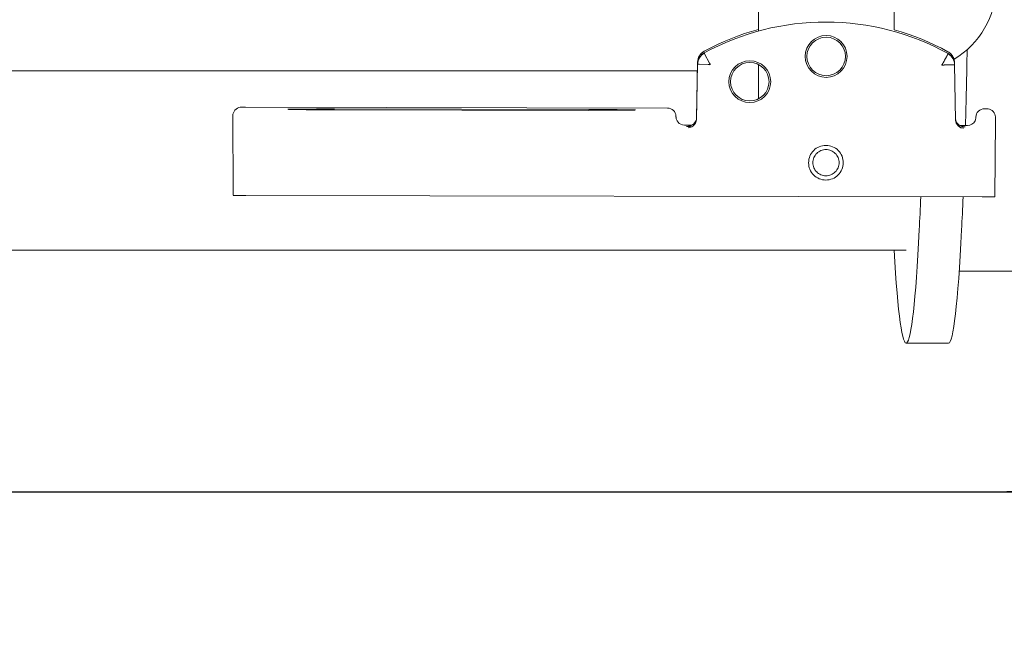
# Model space of a CAD drawing. Header units: millimetres. Extents: x 23192 to 177760, y -399809 to -79279.
# Tile 132 of 256: x 52083 to 52095, y -195415 to -195408. Entities that reach past the tile are written whole.
import ezdxf

# ---------------------------------------------------------------- set-up
doc = ezdxf.new("R2010")
doc.units = ezdxf.units.MM
doc.linetypes.add('HIDDEN2', pattern=[4.7625, 3.175, -1.5875])
doc.layers.get('0').update_dxf_attribs({"lineweight": 0})
doc.layers.add('!! 0_ Istn-sciany', color=3, linetype='Continuous', lineweight=30)
doc.layers.add('Dimension (ISO)', color=7, linetype='Continuous', lineweight=25)
doc.layers.add('!! 2_WYBURZENIA DO REMONTU', color=7, linetype='Continuous', lineweight=0, true_color=0x4d4d4d, plot=False)
doc.layers.add('!!_@ wypos sanit nd', color=7, linetype='Continuous', lineweight=0, plot=False)
doc.layers.add('Powierzchnia', color=140, linetype='Continuous', lineweight=5, plot=False)
doc.styles.add('Note Text (ISO)', font='tahoma.ttf')
doc.dimstyles.new('Default (ISO)', dxfattribs={"dimscale": 5, "dimtxt": 5, "dimasz": 5, "dimexe": 3.175, "dimexo": 0, "dimgap": 0.762, "dimtad": 1, "dimdec": 0, "dimrnd": 1e-08, "dimzin": 0, "dimtxsty": 'Note Text (ISO)', "dimcen": 0.09, "dimdle": 10, "dimclrd": 256, "dimclre": 256, "dimclrt": 256, "dimazin": 0, "dimtfac": 0.70104, "dimtmove": 0, "dimatfit": 3, "dimfxl": 1, "dimtolj": 1, "dimtzin": 0, "dimlwd": -1, "dimlwe": -1, "dimarcsym": 0})

# ---------------------------------------------------------------- blocks, each defined once
blk = doc.blocks.new('A$C351F644B')
blk.add_line((20, 0), (-20, 0))
blk.add_arc((20, 2.5), 2.5, 270, 0)
blk = doc.blocks.new('A$Cff2eaf8b')
for points in [[(-0.18941, 0.09963), (-0.19441, 0.09963)], [(-0.19567, 0.09113), (-0.20939, 0.09113)], [(-0.18941, 0.08863), (-0.04454, 0.08863), (-0.04035, 0.08853), (-0.03617, 0.08824), (-0.032, 0.08775), (-0.02786, 0.08707), (-0.02376, 0.08619), (-0.0197, 0.08513), (-0.0157, 0.08388), (-0.01176, 0.08244), (-0.00789, 0.08082), (-0.0041, 0.07902), (-0.0004, 0.07705), (0.0032, 0.0749), (0.0067, 0.0726), (0.01009, 0.07012), (0.01337, 0.0675)], [(-0.19839, 0.08237), (-0.11148, 0.08219)], [(-0.19594, 0.07411), (-0.19609, 0.07411), (-0.19639, 0.07411), (-0.19593, 0.07402), (-0.19578, 0.07396), (-0.19564, 0.07387), (-0.19551, 0.07376), (-0.1954, 0.07363), (-0.19532, 0.07349), (-0.19526, 0.07333), (-0.19523, 0.07317)], [(-0.16479, 0.06647), (-0.16466, 0.07302), (-0.16465, 0.07318), (-0.16461, 0.07333), (-0.16454, 0.07348), (-0.16445, 0.07361), (-0.16435, 0.07373), (-0.16422, 0.07383), (-0.16409, 0.07391), (-0.16394, 0.07396), (-0.16349, 0.07404), (-0.1638, 0.07405), (-0.16395, 0.07405)], [(-0.12195, 0.07209), (-0.15195, 0.07215)], [(-0.15195, 0.07205), (-0.12195, 0.07199)], [(-0.172, 0.07079), (-0.172, 0.06674)], [(0.16493, 0.0675), (-0.16477, 0.0675)], [(-0.172, 0.06279), (-0.172, -0.00182)]]:
    blk.add_lwpolyline(points)
for points in [[(-0.19989, 0.08236), (-0.19995, 0.07336, 0.009369), (-0.19994, 0.07293), (-0.19992, 0.07276), (-0.19986, 0.07259), (-0.19979, 0.07243), (-0.19968, 0.07229), (-0.19955, 0.07217), (-0.19941, 0.07208), (-0.19924, 0.07201), (-0.19908, 0.07197), (-0.19895, 0.07196), (-0.1988, 0.07196)], [(-0.16413, 0.07389), (-0.16324, 0.07389), (-0.16303, 0.07386), (-0.16283, 0.0738), (-0.16264, 0.07369), (-0.16249, 0.07354), (-0.16237, 0.07337), (-0.16228, 0.07317), (-0.16225, 0.07297, 0.002299), (-0.16224, 0.07285, 0.40455), (-0.16124, 0.07188), (-0.11145, 0.07178), (-0.11127, 0.07178), (-0.11111, 0.07178), (-0.111, 0.07178), (-0.11083, 0.07179), (-0.11065, 0.07183), (-0.11049, 0.0719), (-0.11033, 0.072), (-0.1102, 0.07212), (-0.11009, 0.07227), (-0.11001, 0.07243), (-0.10996, 0.07261), (-0.10995, 0.07279), (-0.10997, 0.08178), (-0.10998, 0.08217)], [(-0.19576, 0.07395), (-0.19665, 0.07395, 0.282591), (-0.19754, 0.0734), (-0.19758, 0.07331), (-0.19761, 0.0732), (-0.19763, 0.07311), (-0.19764, 0.07296, -0.415352), (-0.19865, 0.07196)], [(-0.19623, 0.07426), (-0.19588, 0.0742), (-0.19555, 0.07399), (-0.19533, 0.07367), (-0.19523, 0.07332), (-0.19513, 0.06676), (-0.19513, 0.0667, 0.265347), (-0.19435, 0.06544, 0.125711), (-0.17997, 0.06173, 0.125711), (-0.16558, 0.06538, 0.26954), (-0.1648, 0.06667), (-0.16467, 0.07322), (-0.16464, 0.07344), (-0.16456, 0.07365), (-0.16444, 0.07383), (-0.16428, 0.07399), (-0.1641, 0.0741), (-0.16389, 0.07417), (-0.16368, 0.0742)], [(-0.19513, 0.06651), (-0.19511, 0.06632), (-0.19509, 0.06622), (-0.19506, 0.06612), (-0.19503, 0.06602), (-0.19498, 0.06592), (-0.19493, 0.06582), (-0.19488, 0.06573), (-0.19482, 0.06564), (-0.19475, 0.06556), (-0.19468, 0.06548), (-0.1946, 0.06541), (-0.19452, 0.06535), (-0.19443, 0.06529), (-0.19434, 0.06524), (-0.19358, 0.06483), (-0.19281, 0.06445), (-0.19203, 0.0641), (-0.19125, 0.06376), (-0.19045, 0.06345), (-0.18964, 0.06316), (-0.18882, 0.06289), (-0.188, 0.06265), (-0.188, -0.01362, 0.414214)], [(-0.172, 0.0626), (-0.17117, 0.06284), (-0.17034, 0.0631), (-0.16952, 0.06339), (-0.16872, 0.0637), (-0.16792, 0.06404), (-0.16713, 0.06439), (-0.16635, 0.06477), (-0.16558, 0.06518), (-0.16557, 0.06518, 0.269546), (-0.16479, 0.06647)], [(-0.15993, -0.0325), (-0.17249, -0.0325, 0.405519), (-0.172, -0.032), (-0.172, -0.0313, 0.414214), (-0.1725, -0.0308), (-0.1875, -0.0308, 0.414214), (-0.188, -0.0313), (-0.188, -0.032, 0.405519), (-0.18751, -0.0325), (-0.19, -0.0325, -0.414214), (-0.2, -0.0225), (-0.2, 0.0575, -0.266001), (-0.19506, 0.06612)]]:
    blk.add_lwpolyline(points, format="xyb")
for points in [[(-0.17994, 0.08038), (-0.17974, 0.08037), (-0.17954, 0.08034), (-0.17935, 0.08029), (-0.17916, 0.08022), (-0.17897, 0.08013), (-0.1788, 0.08003), (-0.17864, 0.07991), (-0.17849, 0.07978), (-0.17836, 0.07963), (-0.17824, 0.07947), (-0.17814, 0.07929), (-0.17805, 0.07911), (-0.17798, 0.07892), (-0.17793, 0.07873), (-0.17791, 0.07853), (-0.1779, 0.07833), (-0.17791, 0.07813), (-0.17794, 0.07793), (-0.17799, 0.07773), (-0.17805, 0.07754), (-0.17814, 0.07736), (-0.17824, 0.07719), (-0.17836, 0.07703), (-0.1785, 0.07688), (-0.17865, 0.07675), (-0.17881, 0.07663), (-0.17898, 0.07652), (-0.17916, 0.07644), (-0.17935, 0.07637), (-0.17955, 0.07632), (-0.17975, 0.07629), (-0.17995, 0.07628), (-0.18015, 0.07629), (-0.18035, 0.07632), (-0.18054, 0.07637), (-0.18073, 0.07644), (-0.18091, 0.07653), (-0.18109, 0.07663), (-0.18125, 0.07675), (-0.18139, 0.07689), (-0.18153, 0.07704), (-0.18165, 0.0772), (-0.18175, 0.07737), (-0.18184, 0.07755), (-0.1819, 0.07774), (-0.18195, 0.07794), (-0.18198, 0.07813), (-0.18199, 0.07834), (-0.18198, 0.07854), (-0.18195, 0.07873), (-0.1819, 0.07893), (-0.18183, 0.07912), (-0.18175, 0.0793), (-0.18164, 0.07947), (-0.18152, 0.07963), (-0.18139, 0.07978), (-0.18124, 0.07992), (-0.18108, 0.08004), (-0.18091, 0.08014), (-0.18072, 0.08022), (-0.18053, 0.08029), (-0.18034, 0.08034), (-0.18014, 0.08037)], [(-0.17994, 0.07987), (-0.17979, 0.07987), (-0.17964, 0.07984), (-0.17949, 0.07981), (-0.17935, 0.07976), (-0.17921, 0.07969), (-0.17908, 0.07961), (-0.17896, 0.07952), (-0.17885, 0.07942), (-0.17874, 0.07931), (-0.17865, 0.07918), (-0.17858, 0.07905), (-0.17851, 0.07892), (-0.17846, 0.07877), (-0.17842, 0.07862), (-0.1784, 0.07847), (-0.17839, 0.07832), (-0.1784, 0.07817), (-0.17842, 0.07802), (-0.17846, 0.07787), (-0.17851, 0.07773), (-0.17858, 0.07759), (-0.17866, 0.07746), (-0.17875, 0.07734), (-0.17885, 0.07723), (-0.17896, 0.07712), (-0.17909, 0.07703), (-0.17922, 0.07696), (-0.17935, 0.07689), (-0.1795, 0.07684), (-0.17964, 0.0768), (-0.1798, 0.07678), (-0.17995, 0.07677), (-0.1801, 0.07678), (-0.18025, 0.07681), (-0.1804, 0.07684), (-0.18054, 0.07689), (-0.18068, 0.07696), (-0.18081, 0.07704), (-0.18093, 0.07713), (-0.18104, 0.07723), (-0.18114, 0.07734), (-0.18123, 0.07747), (-0.18131, 0.0776), (-0.18138, 0.07773), (-0.18143, 0.07788), (-0.18146, 0.07803), (-0.18149, 0.07818), (-0.18149, 0.07833), (-0.18149, 0.07848), (-0.18146, 0.07863), (-0.18143, 0.07878), (-0.18137, 0.07892), (-0.18131, 0.07906), (-0.18123, 0.07919), (-0.18114, 0.07931), (-0.18104, 0.07942), (-0.18092, 0.07952), (-0.1808, 0.07962), (-0.18067, 0.07969), (-0.18053, 0.07976), (-0.18039, 0.07981), (-0.18024, 0.07985), (-0.18009, 0.07987)]]:
    blk.add_lwpolyline(points, close=True)
for points in [[(-0.19436, 0.06548), (-0.19435, 0.06548), (-0.19435, 0.06548), (-0.19435, 0.06548), (-0.19435, 0.06548), (-0.19435, 0.06548), (-0.19435, 0.06548), (-0.19435, 0.06548), (-0.19435, 0.06548), (-0.19435, 0.06548), (-0.19435, 0.06548), (-0.19435, 0.06548), (-0.19435, 0.06548), (-0.19435, 0.06548), (-0.19435, 0.06548), (-0.19435, 0.06548), (-0.19435, 0.06548), (-0.19435, 0.06548), (-0.19435, 0.06548), (-0.19435, 0.06549), (-0.19435, 0.06549), (-0.19435, 0.06549), (-0.19435, 0.06549), (-0.19435, 0.06549), (-0.19435, 0.06549), (-0.19435, 0.0655), (-0.19435, 0.0655), (-0.19434, 0.0655), (-0.19434, 0.06551), (-0.19434, 0.06551), (-0.19434, 0.06552), (-0.19433, 0.06552), (-0.19433, 0.06553), (-0.19433, 0.06553), (-0.19433, 0.06554), (-0.19432, 0.06554), (-0.19432, 0.06555), (-0.19432, 0.06555), (-0.19432, 0.06556), (-0.19431, 0.06556), (-0.19431, 0.06557), (-0.19431, 0.06558), (-0.1943, 0.06558), (-0.1943, 0.06559), (-0.19429, 0.0656), (-0.19429, 0.06561), (-0.19429, 0.06561), (-0.19428, 0.06562), (-0.19428, 0.06563), (-0.19427, 0.06564), (-0.19427, 0.06565), (-0.19426, 0.06566), (-0.19426, 0.06566), (-0.19425, 0.06567), (-0.19425, 0.06568), (-0.19424, 0.06569), (-0.19424, 0.0657), (-0.19423, 0.06571), (-0.19423, 0.06572), (-0.19422, 0.06573), (-0.19422, 0.06574), (-0.19421, 0.06575), (-0.1942, 0.06576), (-0.1942, 0.06578), (-0.19419, 0.06579), (-0.19419, 0.0658), (-0.19418, 0.06581), (-0.19417, 0.06582), (-0.19417, 0.06583), (-0.19416, 0.06585), (-0.19415, 0.06586), (-0.19414, 0.06588), (-0.19413, 0.06591), (-0.19411, 0.06594), (-0.1941, 0.06596), (-0.19408, 0.06599), (-0.19407, 0.06602), (-0.19405, 0.06605), (-0.19395, 0.06623), (-0.19393, 0.06626), (-0.1939, 0.06633), (-0.19388, 0.06636), (-0.19386, 0.0664), (-0.19384, 0.06643), (-0.19382, 0.06646), (-0.1938, 0.0665), (-0.19378, 0.06653), (-0.19377, 0.06657), (-0.19376, 0.06659), (-0.19375, 0.0666), (-0.19375, 0.0666), (-0.19374, 0.06662), (-0.19373, 0.06663), (-0.19372, 0.06664), (-0.19372, 0.06665), (-0.19371, 0.06666), (-0.19371, 0.06667), (-0.19371, 0.06667), (-0.1937, 0.06668), (-0.1937, 0.06668), (-0.1937, 0.06668), (-0.1937, 0.06669), (-0.1937, 0.06669), (-0.1937, 0.0667), (-0.19369, 0.06671), (-0.19369, 0.06671), (-0.19369, 0.06672), (-0.19368, 0.06672), (-0.19368, 0.06672), (-0.19368, 0.06673), (-0.19367, 0.06673), (-0.19367, 0.06674), (-0.19367, 0.06674), (-0.19366, 0.06674), (-0.19365, 0.06675), (-0.19365, 0.06675), (-0.19364, 0.06676), (-0.19364, 0.06676), (-0.19364, 0.06676), (-0.19364, 0.06677), (-0.19363, 0.06677), (-0.19363, 0.06678), (-0.19363, 0.06678), (-0.19363, 0.06678), (-0.19363, 0.06679), (-0.19363, 0.06679), (-0.19363, 0.0668), (-0.19363, 0.0668), (-0.19363, 0.06681), (-0.19364, 0.06681), (-0.19364, 0.06681), (-0.19364, 0.06682), (-0.19364, 0.06682), (-0.19364, 0.06682), (-0.19365, 0.06682), (-0.19365, 0.06682), (-0.19365, 0.06682), (-0.19365, 0.06682), (-0.19365, 0.06682), (-0.19366, 0.06682), (-0.19366, 0.06682), (-0.19366, 0.06682), (-0.19366, 0.06682), (-0.19366, 0.06682), (-0.19367, 0.06682), (-0.19367, 0.06682), (-0.19367, 0.06682), (-0.19367, 0.06682), (-0.19367, 0.06682), (-0.19368, 0.06682), (-0.19368, 0.06682), (-0.19369, 0.06682), (-0.19369, 0.06682), (-0.19369, 0.06681), (-0.1937, 0.06681), (-0.1937, 0.06681), (-0.19371, 0.06681), (-0.19371, 0.06681), (-0.19371, 0.06681), (-0.19371, 0.06681), (-0.19372, 0.0668), (-0.19372, 0.0668), (-0.19373, 0.0668), (-0.19373, 0.0668), (-0.19374, 0.0668), (-0.19374, 0.0668), (-0.19374, 0.0668), (-0.19375, 0.0668), (-0.19375, 0.06681), (-0.19376, 0.06681), (-0.19376, 0.06681), (-0.19377, 0.06681), (-0.19377, 0.06681), (-0.19377, 0.06681), (-0.19377, 0.06681), (-0.19378, 0.06681), (-0.19378, 0.06681), (-0.19378, 0.06681), (-0.19378, 0.06681), (-0.19379, 0.06681), (-0.19379, 0.06681), (-0.19379, 0.06681), (-0.19379, 0.06681), (-0.1938, 0.06681), (-0.1938, 0.06681), (-0.19381, 0.06681), (-0.19381, 0.06681), (-0.19382, 0.06681), (-0.19383, 0.06681), (-0.19383, 0.06681), (-0.19384, 0.06681), (-0.19385, 0.06681), (-0.19385, 0.06681), (-0.19386, 0.06681), (-0.19387, 0.06681), (-0.19388, 0.06681), (-0.19389, 0.06681), (-0.19389, 0.0668), (-0.1939, 0.0668), (-0.19391, 0.0668), (-0.19392, 0.0668), (-0.19397, 0.0668), (-0.19398, 0.0668), (-0.19399, 0.0668), (-0.194, 0.0668), (-0.19401, 0.0668), (-0.19402, 0.0668), (-0.19403, 0.0668), (-0.19405, 0.0668), (-0.19406, 0.0668), (-0.19407, 0.0668), (-0.19408, 0.0668), (-0.19409, 0.0668), (-0.1941, 0.0668), (-0.19412, 0.0668), (-0.19417, 0.0668), (-0.19419, 0.0668), (-0.19421, 0.0668), (-0.19424, 0.0668), (-0.19426, 0.0668), (-0.19429, 0.0668), (-0.19431, 0.0668), (-0.19433, 0.0668), (-0.19436, 0.0668), (-0.19438, 0.06679), (-0.19455, 0.06679), (-0.19457, 0.06679), (-0.19459, 0.06679), (-0.19461, 0.06679), (-0.19463, 0.06679), (-0.19464, 0.06679), (-0.19465, 0.06679), (-0.19466, 0.06679), (-0.19467, 0.06679), (-0.19468, 0.06679), (-0.19469, 0.06679), (-0.1947, 0.06679), (-0.19471, 0.06679), (-0.19472, 0.06679), (-0.19473, 0.06679), (-0.19474, 0.06679), (-0.19474, 0.06679), (-0.19475, 0.06679), (-0.19476, 0.06679), (-0.19477, 0.06679), (-0.19478, 0.06679), (-0.19479, 0.06679), (-0.1948, 0.06679), (-0.1948, 0.06679), (-0.19481, 0.06679), (-0.19482, 0.06678), (-0.19483, 0.06678), (-0.19484, 0.06678), (-0.19484, 0.06678), (-0.19485, 0.06678), (-0.19486, 0.06678), (-0.19487, 0.06678), (-0.19487, 0.06678), (-0.19488, 0.06678), (-0.19489, 0.06678), (-0.1949, 0.06678), (-0.1949, 0.06678), (-0.19491, 0.06678), (-0.19492, 0.06678), (-0.19492, 0.06678), (-0.19493, 0.06678), (-0.19494, 0.06678), (-0.19494, 0.06678), (-0.19495, 0.06678), (-0.19496, 0.06678), (-0.19496, 0.06678), (-0.19497, 0.06678), (-0.19499, 0.06678), (-0.19499, 0.06678), (-0.195, 0.06678), (-0.195, 0.06678), (-0.19501, 0.06678), (-0.19501, 0.06678), (-0.19502, 0.06678), (-0.19502, 0.06678), (-0.19503, 0.06678), (-0.19503, 0.06678), (-0.19504, 0.06678), (-0.19504, 0.06678), (-0.19505, 0.06678), (-0.19505, 0.06678), (-0.19505, 0.06678), (-0.19506, 0.06678), (-0.19506, 0.06678), (-0.19507, 0.06678), (-0.19507, 0.06678), (-0.19507, 0.06678), (-0.19508, 0.06678), (-0.19508, 0.06678), (-0.19508, 0.06678), (-0.19509, 0.06678), (-0.19509, 0.06678), (-0.19509, 0.06678), (-0.1951, 0.06678), (-0.1951, 0.06678), (-0.1951, 0.06678), (-0.19511, 0.06678), (-0.19511, 0.06678), (-0.19511, 0.06678), (-0.19511, 0.06678), (-0.19511, 0.06678), (-0.19512, 0.06678), (-0.19512, 0.06678), (-0.19512, 0.06678), (-0.19512, 0.06678), (-0.19512, 0.06678), (-0.19512, 0.06678), (-0.19513, 0.06678), (-0.19513, 0.06677), (-0.19513, 0.06677), (-0.19513, 0.06677), (-0.19513, 0.06677), (-0.19513, 0.06677), (-0.19513, 0.06677), (-0.19513, 0.06677), (-0.19513, 0.06677), (-0.19513, 0.06677), (-0.19513, 0.06677), (-0.19513, 0.06677), (-0.19513, 0.06677), (-0.19513, 0.06677), (-0.19513, 0.06677), (-0.19513, 0.06677), (-0.19513, 0.06678), (-0.19513, 0.06678), (-0.19513, 0.06678), (-0.19513, 0.06678), (-0.19513, 0.06678), (-0.19513, 0.06678), (-0.19513, 0.06678), (-0.19513, 0.06678), (-0.19513, 0.06678), (-0.19513, 0.06678), (-0.19513, 0.06678), (-0.19513, 0.06678), (-0.19513, 0.06678), (-0.19513, 0.06678), (-0.19513, 0.06678), (-0.19513, 0.06677), (-0.19513, 0.06677, 0.269547)], [(-0.1648, 0.06671), (-0.16481, 0.06671), (-0.16485, 0.06672), (-0.16497, 0.06672), (-0.16603, 0.06675), (-0.16612, 0.06675), (-0.16616, 0.06675), (-0.1662, 0.06675), (-0.16623, 0.06676), (-0.16627, 0.06677), (-0.1663, 0.06675), (-0.1663, 0.06672), (-0.16628, 0.0667), (-0.16625, 0.06667), (-0.16623, 0.06663), (-0.16622, 0.0666), (-0.1662, 0.06657), (-0.16561, 0.06549), (-0.1656, 0.06545), (-0.16558, 0.06542, 0.269546)]]:
    blk.add_lwpolyline(points, format="xyb", close=True)
for centre, radius in [((-0.17096, 0.06877), 0.00247), ((-0.17096, 0.06877), 0.00227), ((-0.17997, 0.06579), 0.00247), ((-0.17997, 0.06579), 0.00227)]:
    blk.add_circle(centre, radius)
for centre, major_axis, ratio, start_param, end_param in [((-0.18941, 0.04363), (0, 0.056), 0.04256, 5.645661, 6.988802), ((-0.19441, 0.04363), (0, 0.056), 0.04256, 0, 0.705617), ((-0.19441, 0.04363), (0, 0.056), 0.04256, 0.705617, 0.806963), ((-0.18941, 0.04363), (0, 0.056), 0.04256, 0.705617, 0.807212), ((-0.19839, 0.08235), (-0.0015, 0), 0.008726, 4.712674, 6.283151), ((-0.11148, 0.08218), (-0.0015, 0), 0.008726, 3.141878, 4.712682), ((-0.19664, 0.07495), (-0.000002, -0.001), 0.000289, 6.274459, 6.283185), ((-0.19441, 0.04363), (0, 0.056), 0.04256, 0.998527, 1.179108), ((-0.16324, 0.07489), (-0.000002, -0.001), 0.000289, 6.274459, 6.283185), ((-0.15195, 0.0721), (0.0055, -0.00001), 0.008726, 1.571085, 4.712678), ((-0.12195, 0.07204), (0.0055, -0.00001), 0.008726, 4.712678, 7.854271), ((-0.19879, 0.07296), (-0.000011, -0.001), 0.706875, 0, 0.012337), ((-0.19844, 0.07196), (-0.000501, 0.000001), 0.008726, 0.786107, 1.14947), ((-0.19864, 0.07296), (-0.000006, -0.001), 0.408573, 0, 0.00956), ((-0.19463, 0.06658), (-0.0005, -0.000008), 0.017454, 0, 0.000137), ((-0.1653, 0.06668), (0.0005, -0.00001), 0.000006, 6.282744, 6.283185)]:
    blk.add_ellipse(centre, major_axis=major_axis, ratio=ratio, start_param=start_param, end_param=end_param)
blk = doc.blocks.new('*D1419')
at = {"layer": 'DEFPOINTS', "color": 0, "transparency": 16777216}
for p in [(-689.76, 120.19), (510.24, 120.19), (510.24, 18.75)]:
    blk.add_point(p, dxfattribs=at)
at = {"layer": 'Dimension (ISO)', "transparency": 16777216}
for p, q in [((-689.76, 120.19), (-689.76, 2.88)), ((510.24, 120.19), (510.24, 2.88)), ((-664.76, 18.75), (485.24, 18.75))]:
    blk.add_line(p, q, dxfattribs=at)
for points in [[(-664.76, 22.92), (-664.76, 14.58), (-689.76, 18.75)], [(485.24, 22.92), (485.24, 14.58), (510.24, 18.75)]]:
    blk.add_solid(points, dxfattribs=at)
at = {"layer": 'Dimension (ISO)', "lineweight": 9, "transparency": 16777216, "insert": (-160.63, 48.6), "char_height": 25, "attachment_point": 1, "style": 'Note Text (ISO)'}
blk.add_mtext('\\A1;1200', dxfattribs=at)
blk = doc.blocks.new('A$C11ef928a')
at = {"layer": 'Dimension (ISO)', "lineweight": 9}
dim = blk.add_linear_dim(base=(510.24, 18.75), p1=(-689.76, 120.19), p2=(510.24, 120.19), angle=180, dimstyle='Default (ISO)', override={"dimdec": 0, "dimlfac": 1, "dimtp": 0, "dimtm": 0, "dimtdec": 2, "dimtofl": 0, "dimatfit": 1}, dxfattribs=at)
dim.commit()
dim.dimension.update_dxf_attribs({"geometry": '*D1419', "text_midpoint": (-125.68, 18.75), "dimtype": 128})

msp = doc.modelspace()

# ---------------------------------------------------------------- linework, layer by layer
at = {"layer": '!! 0_ Istn-sciany'}
msp.add_lwpolyline([(52030.71142, -195413.5883), (52144.71142, -195413.5883)], dxfattribs=at)
at = {"layer": 'Powierzchnia'}
msp.add_lwpolyline([(52004.71142, -195251.5883), (52135.71142, -195251.5883), (52135.71142, -195413.5883), (52004.71142, -195413.5883)], close=True, dxfattribs=at)

# ---------------------------------------------------------------- block references
at = {"layer": '!! 2_WYBURZENIA DO REMONTU', "linetype": 'HIDDEN2', "ltscale": 3}
msp.add_blockref('A$C351F644B', (52074.71142, -195413.5883), dxfattribs=at)
at = {"layer": '!!_@ wypos sanit nd', "xscale": 100, "yscale": 100, "zscale": 100, "rotation": 180}
msp.add_blockref('A$Cff2eaf8b', (52074.71125, -195401.87226), dxfattribs=at)
at = {"xscale": -0.1, "yscale": 0.1, "zscale": 0.1, "rotation": 90}
msp.add_blockref('A$C11ef928a', (82225.12684, -195364.3052), dxfattribs=at)

doc.saveas('drawing.dxf')
